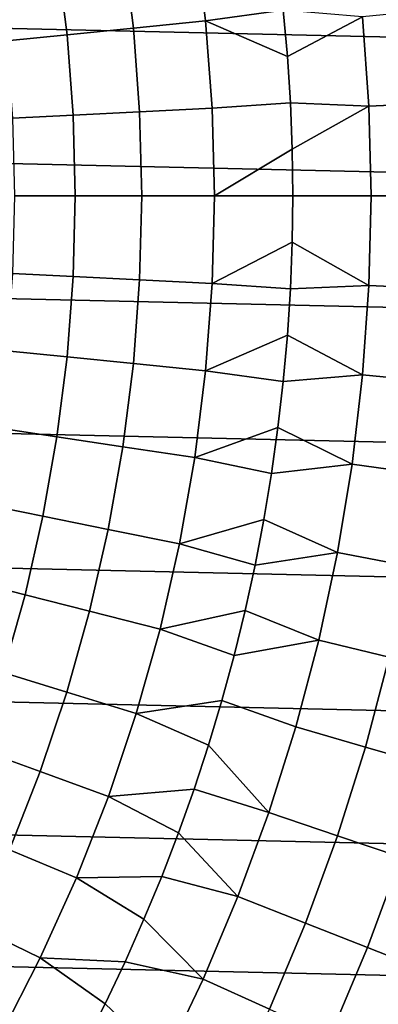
# Model space of a CAD drawing. Header units: metres. Extents: x -28 to 70, y -218 to 27.
# Tile 153 of 246: x 14.47 to 17.79, y -7.49 to 1.63. Entities that reach past the tile are written whole.
import ezdxf

# ---------------------------------------------------------------- set-up
doc = ezdxf.new("R2010")
doc.units = ezdxf.units.M
doc.layers.add('solid_10_261_002_XXX', color=7, linetype='CONTINUOUS')

msp = doc.modelspace()

# ---------------------------------------------------------------- linework, layer by layer
at = {"layer": 'solid_10_261_002_XXX'}
for points in [[(-27.243832, 3.744787, -5), (27.386063, 2.50062, -5), (27.471458, 1.25229, -5), (-27.386063, 2.50062, -5)], [(-27.386063, 2.50062, -5), (27.471458, 1.25229, -5), (27.5, 0, -5), (-27.471458, 1.25229, -5)], [(16.193512, 1.620405, 163.368866), (16.092611, 2.425571, 163.368866), (15.427636, 2.325342, 164.740463), (15.524366, 1.553447, 164.740463)], [(16.912779, 1.719862, 162.026337), (16.863783, 2.147756, 162.026337), (16.092611, 2.425571, 163.368866), (16.193512, 1.620405, 163.368866)], [(15.524366, 1.553447, 164.740463), (15.427636, 2.325342, 164.740463), (14.816988, 2.233302, 166.13768), (14.90989, 1.491959, 166.13768)], [(14.90989, 1.491959, 166.13768), (14.816988, 2.233302, 166.13768), (14.261628, 2.149595, 167.558289), (14.351048, 1.436039, 167.558289)], [(16.95092, 1.290863, 162.026337), (16.912779, 1.719862, 162.026337), (16.193512, 1.620405, 163.368866)], [(17.64773, 1.659853, 160.683807), (16.912779, 1.719862, 162.026337), (16.95092, 1.290863, 162.026337)], [(17.706135, 0.83084, 160.683807), (17.64773, 1.659853, 160.683807), (16.95092, 1.290863, 162.026337), (16.97818, 0.861036, 162.026337)], [(18.377882, 0.862361, 159.312195), (18.317263, 1.722826, 159.312195), (17.64773, 1.659853, 160.683807), (17.706135, 0.83084, 160.683807)], [(15.582501, 0.77769, 164.740463), (15.524366, 1.553447, 164.740463), (14.90989, 1.491959, 166.13768), (14.965724, 0.746908, 166.13768)], [(16.254152, 0.811211, 163.368866), (16.193512, 1.620405, 163.368866), (15.524366, 1.553447, 164.740463), (15.582501, 0.77769, 164.740463)], [(16.97818, 0.861036, 162.026337), (16.95092, 1.290863, 162.026337), (16.193512, 1.620405, 163.368866), (16.254152, 0.811211, 163.368866)], [(14.965724, 0.746908, 166.13768), (14.90989, 1.491959, 166.13768), (14.351048, 1.436039, 167.558289), (14.40479, 0.718913, 167.558289)], [(27.471458, -1.25229, -5), (-27.5, 0, -5), (-27.471458, 1.25229, -5), (27.5, 0, -5)], [(16.97818, 0.861036, 162.026337), (16.254152, 0.811211, 163.368866), (16.274384, 0, 163.368866), (16.994545, 0.430656, 162.026337)], [(17.706135, 0.83084, 160.683807), (16.97818, 0.861036, 162.026337), (16.994545, 0.430656, 162.026337)], [(17.725616, 0, 160.683807), (17.706135, 0.83084, 160.683807), (16.994545, 0.430656, 162.026337), (17, 0, 162.026337)], [(18.398104, 0, 159.312195), (18.377882, 0.862361, 159.312195), (17.706135, 0.83084, 160.683807), (17.725616, 0, 160.683807)], [(14.98435, 0, 166.13768), (14.965724, 0.746908, 166.13768), (14.40479, 0.718913, 167.558289), (14.422718, 0, 167.558289)], [(15.601896, 0, 164.740463), (15.582501, 0.77769, 164.740463), (14.965724, 0.746908, 166.13768), (14.98435, 0, 166.13768)], [(16.274384, 0, 163.368866), (16.254152, 0.811211, 163.368866), (15.582501, 0.77769, 164.740463), (15.601896, 0, 164.740463)], [(17, 0, 162.026337), (16.994545, 0.430656, 162.026337), (16.274384, 0, 163.368866)], [(27.386063, -2.50062, -5), (-27.471458, -1.25229, -5), (-27.5, 0, -5), (27.471458, -1.25229, -5)], [(14.965724, -0.746908, 166.13768), (14.98435, 0, 166.13768), (14.422718, 0, 167.558289), (14.40479, -0.718913, 167.558289)], [(15.582501, -0.77769, 164.740463), (15.601896, 0, 164.740463), (14.98435, 0, 166.13768), (14.965724, -0.746908, 166.13768)], [(16.254152, -0.811211, 163.368866), (16.274384, 0, 163.368866), (15.601896, 0, 164.740463), (15.582501, -0.77769, 164.740463)], [(16.994545, -0.430656, 162.026337), (17, 0, 162.026337), (16.274384, 0, 163.368866), (16.254152, -0.811211, 163.368866)], [(17.706135, -0.83084, 160.683807), (17.725616, 0, 160.683807), (17, 0, 162.026337), (16.994545, -0.430656, 162.026337)], [(18.377882, -0.862361, 159.312195), (18.398104, 0, 159.312195), (17.725616, 0, 160.683807), (17.706135, -0.83084, 160.683807)], [(16.97818, -0.861036, 162.026337), (16.994545, -0.430656, 162.026337), (16.254152, -0.811211, 163.368866)], [(17.706135, -0.83084, 160.683807), (16.994545, -0.430656, 162.026337), (16.97818, -0.861036, 162.026337)], [(14.90989, -1.491959, 166.13768), (14.965724, -0.746908, 166.13768), (14.40479, -0.718913, 167.558289), (14.351048, -1.436039, 167.558289)], [(15.524366, -1.553447, 164.740463), (15.582501, -0.77769, 164.740463), (14.965724, -0.746908, 166.13768), (14.90989, -1.491959, 166.13768)], [(16.193512, -1.620405, 163.368866), (16.254152, -0.811211, 163.368866), (15.582501, -0.77769, 164.740463), (15.524366, -1.553447, 164.740463)], [(16.95092, -1.290863, 162.026337), (16.97818, -0.861036, 162.026337), (16.254152, -0.811211, 163.368866), (16.193512, -1.620405, 163.368866)], [(17.64773, -1.659853, 160.683807), (17.706135, -0.83084, 160.683807), (16.97818, -0.861036, 162.026337), (16.95092, -1.290863, 162.026337)], [(18.317263, -1.722826, 159.312195), (18.377882, -0.862361, 159.312195), (17.706135, -0.83084, 160.683807), (17.64773, -1.659853, 160.683807)], [(27.243832, -3.744787, -5), (-27.386063, -2.50062, -5), (-27.471458, -1.25229, -5), (27.386063, -2.50062, -5)], [(16.912779, -1.719862, 162.026337), (16.95092, -1.290863, 162.026337), (16.193512, -1.620405, 163.368866)], [(17.64773, -1.659853, 160.683807), (16.95092, -1.290863, 162.026337), (16.912779, -1.719862, 162.026337)], [(14.816988, -2.233302, 166.13768), (14.90989, -1.491959, 166.13768), (14.351048, -1.436039, 167.558289), (14.261628, -2.149595, 167.558289)], [(15.427636, -2.325342, 164.740463), (15.524366, -1.553447, 164.740463), (14.90989, -1.491959, 166.13768), (14.816988, -2.233302, 166.13768)], [(16.092611, -2.425571, 163.368866), (16.193512, -1.620405, 163.368866), (15.524366, -1.553447, 164.740463), (15.427636, -2.325342, 164.740463)], [(16.863783, -2.147756, 162.026337), (16.912779, -1.719862, 162.026337), (16.193512, -1.620405, 163.368866), (16.092611, -2.425571, 163.368866)], [(17.550533, -2.485218, 160.683807), (17.64773, -1.659853, 160.683807), (16.912779, -1.719862, 162.026337), (16.863783, -2.147756, 162.026337)], [(18.216377, -2.579504, 159.312195), (18.317263, -1.722826, 159.312195), (17.64773, -1.659853, 160.683807), (17.550533, -2.485218, 160.683807)], [(14.687248, -2.969091, 166.13768), (14.816988, -2.233302, 166.13768), (14.261628, -2.149595, 167.558289), (14.136751, -2.857806, 167.558289)], [(16.803961, -2.574272, 162.026337), (16.863783, -2.147756, 162.026337), (16.092611, -2.425571, 163.368866)], [(17.550533, -2.485218, 160.683807), (16.863783, -2.147756, 162.026337), (16.803961, -2.574272, 162.026337)], [(15.292549, -3.091455, 164.740463), (15.427636, -2.325342, 164.740463), (14.816988, -2.233302, 166.13768), (14.687248, -2.969091, 166.13768)], [(15.951702, -3.224706, 163.368866), (16.092611, -2.425571, 163.368866), (15.427636, -2.325342, 164.740463), (15.292549, -3.091455, 164.740463)], [(16.733355, -2.999136, 162.026337), (16.803961, -2.574272, 162.026337), (16.092611, -2.425571, 163.368866), (15.951702, -3.224706, 163.368866)], [(27.045177, -4.980701, -5), (-27.243832, -3.744787, -5), (-27.386063, -2.50062, -5), (27.243832, -3.744787, -5)], [(17.414755, -3.30512, 160.683807), (17.550533, -2.485218, 160.683807), (16.803961, -2.574272, 162.026337), (16.733355, -2.999136, 162.026337)], [(18.075447, -3.430511, 159.312195), (18.216377, -2.579504, 159.312195), (17.550533, -2.485218, 160.683807), (17.414755, -3.30512, 160.683807)], [(14.520993, -3.697499, 166.13768), (14.687248, -2.969091, 166.13768), (14.136751, -2.857806, 167.558289), (13.976728, -3.558913, 167.558289)], [(15.119443, -3.849883, 164.740463), (15.292549, -3.091455, 164.740463), (14.687248, -2.969091, 166.13768), (14.520993, -3.697499, 166.13768)], [(16.652008, -3.422075, 162.026337), (16.733355, -2.999136, 162.026337), (15.951702, -3.224706, 163.368866)], [(17.414755, -3.30512, 160.683807), (16.733355, -2.999136, 162.026337), (16.652008, -3.422075, 162.026337)], [(15.771134, -4.015824, 163.368866), (15.951702, -3.224706, 163.368866), (15.292549, -3.091455, 164.740463), (15.119443, -3.849883, 164.740463)], [(16.559975, -3.842817, 162.026337), (16.652008, -3.422075, 162.026337), (15.951702, -3.224706, 163.368866), (15.771134, -4.015824, 163.368866)], [(17.240696, -4.117756, 160.683807), (17.414755, -3.30512, 160.683807), (16.652008, -3.422075, 162.026337), (16.559975, -3.842817, 162.026337)], [(17.894785, -4.273978, 159.312195), (18.075447, -3.430511, 159.312195), (17.414755, -3.30512, 160.683807), (17.240696, -4.117756, 160.683807)], [(14.318638, -4.416715, 166.13768), (14.520993, -3.697499, 166.13768), (13.976728, -3.558913, 167.558289), (13.781958, -4.251171, 167.558289)], [(14.908748, -4.59874, 164.740463), (15.119443, -3.849883, 164.740463), (14.520993, -3.697499, 166.13768), (14.318638, -4.416715, 166.13768)], [(26.79051, -6.206317, -5), (-27.045177, -4.980701, -5), (-27.243832, -3.744787, -5), (27.045177, -4.980701, -5)], [(15.551357, -4.796958, 163.368866), (15.771134, -4.015824, 163.368866), (15.119443, -3.849883, 164.740463), (14.908748, -4.59874, 164.740463)], [(16.457312, -4.261093, 162.026337), (16.559975, -3.842817, 162.026337), (15.771134, -4.015824, 163.368866)], [(17.240696, -4.117756, 160.683807), (16.559975, -3.842817, 162.026337), (16.457312, -4.261093, 162.026337)], [(16.344084, -4.676634, 162.026337), (16.457312, -4.261093, 162.026337), (15.771134, -4.015824, 163.368866), (15.551357, -4.796958, 163.368866)], [(17.028738, -4.92134, 160.683807), (17.240696, -4.117756, 160.683807), (16.457312, -4.261093, 162.026337), (16.344084, -4.676634, 162.026337)], [(17.674786, -5.108049, 159.312195), (17.894785, -4.273978, 159.312195), (17.240696, -4.117756, 160.683807), (17.028738, -4.92134, 160.683807)], [(18.268053, -5.279505, 157.914993), (18.495438, -4.417437, 157.914993), (17.894785, -4.273978, 159.312195), (17.674786, -5.108049, 159.312195)], [(14.660987, -5.336163, 164.740463), (14.908748, -4.59874, 164.740463), (14.318638, -4.416715, 166.13768), (14.080684, -5.124949, 166.13768)], [(15.292917, -5.566167, 163.368866), (15.551357, -4.796958, 163.368866), (14.908748, -4.59874, 164.740463), (14.660987, -5.336163, 164.740463)], [(16.220367, -5.089173, 162.026337), (16.344084, -4.676634, 162.026337), (15.551357, -4.796958, 163.368866)], [(16.779346, -5.714107, 160.683807), (17.028738, -4.92134, 160.683807), (16.344084, -4.676634, 162.026337), (16.220367, -5.089173, 162.026337)], [(16.086239, -5.498446, 162.026337), (16.220367, -5.089173, 162.026337), (15.551357, -4.796958, 163.368866), (15.292917, -5.566167, 163.368866)], [(17.415934, -5.930892, 159.312195), (17.674786, -5.108049, 159.312195), (17.028738, -4.92134, 160.683807), (16.779346, -5.714107, 160.683807)], [(26.48019, -7.4195, -5), (-26.79051, -6.206317, -5), (-27.045177, -4.980701, -5), (26.79051, -6.206317, -5)], [(16.779346, -5.714107, 160.683807), (16.220367, -5.089173, 162.026337), (16.086239, -5.498446, 162.026337)], [(18.000511, -6.129967, 157.914993), (18.268053, -5.279505, 157.914993), (17.674786, -5.108049, 159.312195), (17.415934, -5.930892, 159.312195)], [(14.376776, -6.060319, 164.740463), (14.660987, -5.336163, 164.740463), (14.080684, -5.124949, 166.13768), (13.807722, -5.820443, 166.13768)], [(14.996457, -6.321537, 163.368866), (15.292917, -5.566167, 163.368866), (14.660987, -5.336163, 164.740463), (14.376776, -6.060319, 164.740463)], [(15.941786, -5.904189, 162.026337), (16.086239, -5.498446, 162.026337), (15.292917, -5.566167, 163.368866)], [(16.493073, -6.494312, 160.683807), (16.779346, -5.714107, 160.683807), (16.086239, -5.498446, 162.026337), (15.941786, -5.904189, 162.026337)], [(15.787101, -6.306143, 162.026337), (15.941786, -5.904189, 162.026337), (15.292917, -5.566167, 163.368866), (14.996457, -6.321537, 163.368866)], [(17.118797, -6.740698, 159.312195), (17.415934, -5.930892, 159.312195), (16.779346, -5.714107, 160.683807), (16.493073, -6.494312, 160.683807)], [(16.493073, -6.494312, 160.683807), (15.941786, -5.904189, 162.026337), (15.787101, -6.306143, 162.026337)], [(17.693401, -6.966954, 157.914993), (18.000511, -6.129967, 157.914993), (17.415934, -5.930892, 159.312195), (17.118797, -6.740698, 159.312195)], [(14.662712, -7.06119, 163.368866), (14.996457, -6.321537, 163.368866), (14.376776, -6.060319, 164.740463), (14.056823, -6.769409, 164.740463)], [(18.215981, -7.172725, 156.494385), (18.532162, -6.311018, 156.494385), (18.000511, -6.129967, 157.914993), (17.693401, -6.966954, 157.914993)], [(26.115135, -8.616775, -5), (-26.48019, -7.4195, -5), (-26.79051, -6.206317, -5), (26.48019, -7.4195, -5)], [(15.447437, -7.097653, 162.026337), (15.622283, -6.70405, 162.026337), (14.996457, -6.321537, 163.368866), (14.662712, -7.06119, 163.368866)], [(15.622283, -6.70405, 162.026337), (15.787101, -6.306143, 162.026337), (14.996457, -6.321537, 163.368866)], [(16.170542, -7.260242, 160.683807), (16.493073, -6.494312, 160.683807), (15.787101, -6.306143, 162.026337), (15.622283, -6.70405, 162.026337)], [(16.784031, -7.535686, 159.312195), (17.118797, -6.740698, 159.312195), (16.493073, -6.494312, 160.683807), (16.170542, -7.260242, 160.683807)], [(16.170542, -7.260242, 160.683807), (15.622283, -6.70405, 162.026337), (15.447437, -7.097653, 162.026337)], [(17.347399, -7.788627, 157.914993), (17.693401, -6.966954, 157.914993), (17.118797, -6.740698, 159.312195), (16.784031, -7.535686, 159.312195)], [(14.292514, -7.783288, 163.368866), (14.662712, -7.06119, 163.368866), (14.056823, -6.769409, 164.740463), (13.701921, -7.461669, 164.740463)], [(17.859758, -8.018666, 156.494385), (18.215981, -7.172725, 156.494385), (17.693401, -6.966954, 157.914993), (17.347399, -7.788627, 157.914993)], [(15.068121, -7.870943, 162.026337), (15.262677, -7.486701, 162.026337), (14.662712, -7.06119, 163.368866), (14.292514, -7.783288, 163.368866)], [(15.262677, -7.486701, 162.026337), (15.447437, -7.097653, 162.026337), (14.662712, -7.06119, 163.368866)], [(15.812464, -8.010212, 160.683807), (16.170542, -7.260242, 160.683807), (15.447437, -7.097653, 162.026337), (15.262677, -7.486701, 162.026337)], [(16.412369, -8.314109, 159.312195), (16.784031, -7.535686, 159.312195), (16.170542, -7.260242, 160.683807), (15.812464, -8.010212, 160.683807)], [(25.695839, -9.796626, -5), (-26.115135, -8.616775, -5), (-26.48019, -7.4195, -5), (26.115135, -8.616775, -5)], [(15.812464, -8.010212, 160.683807), (15.262677, -7.486701, 162.026337), (15.068121, -7.870943, 162.026337)]]:
    msp.add_3dface(points, dxfattribs=at)

doc.saveas('drawing.dxf')
